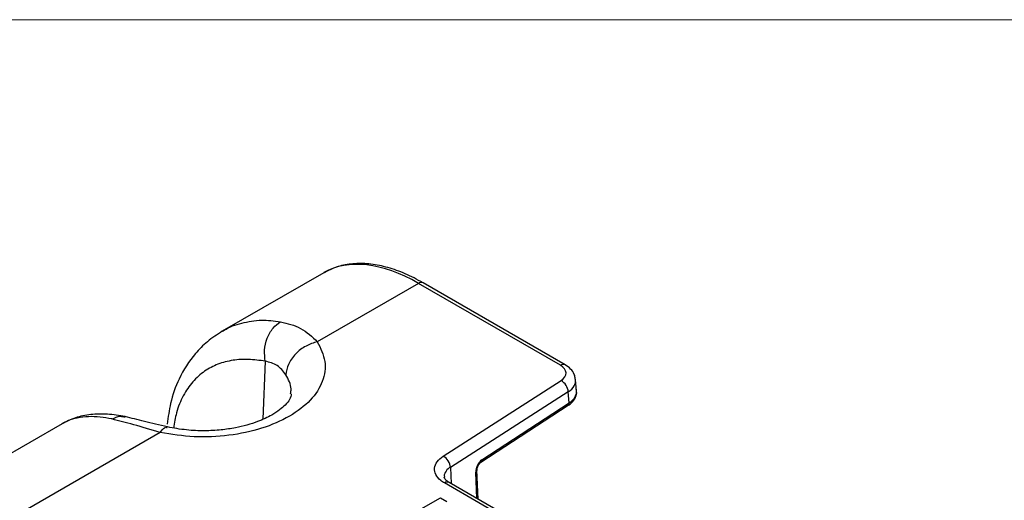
# Paper-space layout 'Sheet1' of a CAD drawing. Header units: millimetres. Extents: x 0 to 420, y 0 to 297.
# Tile 124 of 130: x 332 to 353, y 280 to 290. Entities that reach past the tile are written whole.
import ezdxf

# ---------------------------------------------------------------- set-up
doc = ezdxf.new("R2010")
doc.units = ezdxf.units.MM
doc.layers.add('SLD-0', color=179, linetype='Continuous')

psp = doc.layouts.new('Sheet1')

# ---------------------------------------------------------------- linework, layer by layer
at = {"layer": 'SLD-0', "color": 179, "linetype": 'Continuous', "lineweight": 18}
psp.add_line((413, 290), (7, 290), dxfattribs=at)
at = {"layer": 'SLD-0', "color": 179, "linetype": 'Continuous', "lineweight": 25}
for p, q in [((338.597, 284.763), (336.495, 283.549)), ((340.556, 284.541), (338.463, 283.333)), ((343.494, 282.845), (340.556, 284.541)), ((343.594, 282.855), (340.656, 284.551)), ((341.069, 280.963), (343.509, 282.528)), ((343.83, 282.32), (343.81, 282.548)), ((343.657, 282.296), (341.217, 280.731)), ((343.677, 282.067), (343.657, 282.296)), ((341.848, 280.837), (343.658, 282.017)), ((341.868, 280.886), (343.677, 282.067)), ((333.18, 281.636), (307.928, 267.058)), ((335.211, 281.456), (309.896, 266.842)), ((341.795, 280.073), (341.768, 280.672)), ((348.45, 276.163), (341.094, 280.41)), ((348.55, 276.173), (341.194, 280.42)), ((340.611, 279.873), (341.01, 280.103)), ((341.01, 280.103), (341.144, 280.025))]:
    psp.add_line(p, q, dxfattribs=at)
at = {"layer": 'SLD-0', "color": 8, "linetype": 'Continuous', "lineweight": 25}
for p, q in [((337.385, 282.93), (337.332, 281.73)), ((341.217, 280.731), (341.23, 280.399)), ((341.767, 280.089), (341.743, 280.633))]:
    psp.add_line(p, q, dxfattribs=at)
for centre, radius, start, end in [((340.614, 284.464), 0.0964, 64.2585, 127.0502), ((343.552, 282.768), 0.0965, 64.2663, 127.0284), ((343.625, 282.059), 0.0531, 308.3794, 8.4216), ((341.815, 280.878), 0.0532, 308.5426, 8.4138), ((341.722, 280.675), 0.0466, 296.5417, 356.3555), ((341.152, 280.333), 0.0965, 64.2709, 127.04)]:
    psp.add_arc(centre, radius, start, end, dxfattribs=at)
at = {"layer": 'SLD-0', "color": 179, "linetype": 'Continuous', "lineweight": 25}
for centre, start, end in [((343.362, 282.27), 4.9642, 60.2767), ((340.922, 280.706), 4.9629, 60.278)]:
    psp.add_arc(centre, 0.297, start, end, dxfattribs=at)
at = {"layer": 'SLD-0', "color": 8, "linetype": 'Continuous', "lineweight": 25}
for centre, major_axis, ratio, start_param, end_param in [((340.697, 281.357), (-2.142, 3.381), 0.547992, 5.475347, 6.260664), ((343.21, 282.519), (0.6, 0.018), 0.576981, 5.534533, 6.336422)]:
    psp.add_ellipse(centre, major_axis=major_axis, ratio=ratio, start_param=start_param, end_param=end_param, dxfattribs=at)
at = {"layer": 'SLD-0', "color": 179, "linetype": 'Continuous', "lineweight": 25}
for centre, major_axis, ratio, start_param, end_param in [((343.21, 282.682), (0.401, 0), 0.575791, 5.551379, 7.067146), ((343.23, 282.294), (0.601, 0.013), 0.580789, 5.539728, 6.385691), ((341.877, 280.719), (0.084, 0.182), 0.574186, 0.742079, 2.304148)]:
    psp.add_ellipse(centre, major_axis=major_axis, ratio=ratio, start_param=start_param, end_param=end_param, dxfattribs=at)
for points, knots in [([(340.656, 284.551), (340.592, 284.587), (340.407, 284.69), (340.101, 284.82), (339.745, 284.921), (339.402, 284.962), (339.079, 284.941), (338.811, 284.876), (338.667, 284.794), (338.61, 284.762)], [0, 0, 0, 0, 0.085813, 0.2490162, 0.4125377, 0.5755826, 0.7370565, 0.8957768, 1, 1, 1, 1]), ([(337.385, 282.93), (337.376, 283.005), (337.358, 283.163), (337.418, 283.41), (337.535, 283.625), (337.645, 283.708), (337.698, 283.748)], [0, 0, 0, 0, 0.2407394, 0.4999956, 0.7592599, 1, 1, 1, 1]), ([(337.698, 283.748), (337.845, 283.712), (338.142, 283.641), (338.356, 283.437), (338.463, 283.333)], [0, 0, 0, 0, 0.493711, 1, 1, 1, 1]), ([(336.495, 283.55), (336.39, 283.481), (336.187, 283.35), (335.871, 283.031), (335.6, 282.609), (335.419, 282.104), (335.375, 281.773), (335.356, 281.629)], [0, 0, 0, 0, 0.170437, 0.327749, 0.602544, 0.8261, 1, 1, 1, 1]), ([(338.463, 283.333), (338.529, 283.199), (338.66, 282.931), (338.598, 282.508), (338.346, 282.114), (337.908, 281.777), (337.324, 281.524), (336.641, 281.378), (335.909, 281.342), (335.444, 281.418), (335.211, 281.456)], [0, 0, 0, 0, 0.125, 0.25, 0.375, 0.5, 0.625, 0.75, 0.875, 1, 1, 1, 1]), ([(338.463, 283.333), (338.384, 283.309), (338.218, 283.257), (338.002, 283.086), (337.848, 282.872), (337.822, 282.722), (337.809, 282.65)], [0, 0, 0, 0, 0.240772, 0.4999981, 0.7592275, 1, 1, 1, 1]), ([(337.809, 282.65), (337.755, 282.723), (337.647, 282.867), (337.472, 282.909), (337.385, 282.93)], [0, 0, 0, 0, 0.50067, 1, 1, 1, 1]), ([(343.802, 282.558), (343.798, 282.591), (343.788, 282.67), (343.711, 282.775), (343.633, 282.828), (343.594, 282.855)], [0, 0, 0, 0, 0.265541, 0.631315, 1, 1, 1, 1]), ([(343.658, 282.017), (343.682, 282.035), (343.746, 282.081), (343.812, 282.177), (343.842, 282.279), (343.824, 282.333), (343.819, 282.348)], [0, 0, 0, 0, 0.210389, 0.554939, 0.881845, 1, 1, 1, 1]), ([(337.924, 282.257), (337.918, 282.219), (337.906, 282.15), (337.818, 282.039), (337.695, 281.927), (337.5, 281.798), (337.205, 281.661), (336.84, 281.559), (336.462, 281.503), (336.121, 281.485), (335.742, 281.5), (335.49, 281.545), (335.359, 281.569)], [0, 0, 0, 0, 0.140265, 0.249607, 0.325481, 0.396243, 0.49823, 0.632266, 0.71172, 0.799456, 0.895531, 1, 1, 1, 1]), ([(334.486, 281.783), (334.362, 281.804), (334.114, 281.846), (333.767, 281.832), (333.447, 281.769), (333.269, 281.68), (333.18, 281.636)], [0, 0, 0, 0, 0.248862, 0.499178, 0.749809, 1, 1, 1, 1]), ([(335.211, 281.456), (335.021, 281.512), (334.645, 281.622), (334.354, 281.697), (334.211, 281.734)], [0, 0, 0, 0, 0.506093, 1, 1, 1, 1]), ([(335.359, 281.569), (335.195, 281.609), (334.866, 281.689), (334.613, 281.752), (334.486, 281.783)], [0, 0, 0, 0, 0.499921, 1, 1, 1, 1]), ([(341.094, 280.41), (341.068, 280.427), (340.989, 280.477), (340.904, 280.582), (340.878, 280.718), (340.929, 280.853), (341.022, 280.927), (341.069, 280.963)], [0, 0, 0, 0, 0.111616, 0.333656, 0.555723, 0.777863, 1, 1, 1, 1]), ([(341.768, 280.672), (341.768, 280.68), (341.768, 280.697), (341.776, 280.732), (341.792, 280.769), (341.812, 280.802), (341.833, 280.826), (341.844, 280.833), (341.848, 280.837)], [0, 0, 0, 0, 0.158478, 0.326282, 0.509446, 0.699585, 0.864477, 1, 1, 1, 1]), ([(341.199, 280.418), (341.181, 280.429), (341.132, 280.458), (341.098, 280.503), (341.089, 280.52), (341.091, 280.528), (341.091, 280.529)], [0, 0, 0, 0, 0.204779, 0.531878, 0.943899, 1, 1, 1, 1])]:
    psp.add_open_spline(points, degree=3, knots=knots, dxfattribs=at)
at = {"layer": 'SLD-0', "color": 8, "linetype": 'Continuous', "lineweight": 25}
for points, knots in [([(336.497, 283.546), (336.509, 283.554), (336.629, 283.64), (336.901, 283.728), (337.293, 283.799), (337.567, 283.764), (337.698, 283.748)], [0, 0, 0, 0, 0.034785, 0.3557, 0.692457, 1, 1, 1, 1]), ([(337.385, 282.93), (337.268, 282.946), (337.039, 282.979), (336.709, 282.958), (336.402, 282.879), (336.121, 282.731), (335.877, 282.514), (335.68, 282.225), (335.543, 281.902), (335.506, 281.655), (335.49, 281.548)], [0, 0, 0, 0, 0.127095, 0.250679, 0.37976, 0.506181, 0.63625, 0.767574, 0.899908, 1, 1, 1, 1]), ([(337.908, 282.258), (337.914, 282.291), (337.938, 282.424), (337.864, 282.553), (337.809, 282.65)], [0, 0, 0, 0, 0.248039, 1, 1, 1, 1]), ([(334.211, 281.734), (334.129, 281.749), (333.959, 281.78), (333.72, 281.787), (333.498, 281.76), (333.316, 281.709), (333.221, 281.655), (333.182, 281.633)], [0, 0, 0, 0, 0.201774, 0.416492, 0.644262, 0.853063, 1, 1, 1, 1]), ([(334.211, 281.734), (334.27, 281.762), (334.362, 281.806), (334.451, 281.78), (334.483, 281.771)], [0, 0, 0, 0, 0.63638, 1, 1, 1, 1]), ([(335.211, 281.456), (335.242, 281.497), (335.296, 281.57), (335.339, 281.562), (335.358, 281.558)], [0, 0, 0, 0, 0.561768, 1, 1, 1, 1]), ([(341.217, 280.731), (341.217, 280.731), (341.182, 280.731), (341.121, 280.642), (341.083, 280.582), (341.093, 280.54), (341.096, 280.531)], [0, 0, 0, 0, 0.000035, 0.437733, 0.875436, 1, 1, 1, 1])]:
    psp.add_open_spline(points, degree=3, knots=knots, dxfattribs=at)

doc.saveas('drawing.dxf')
